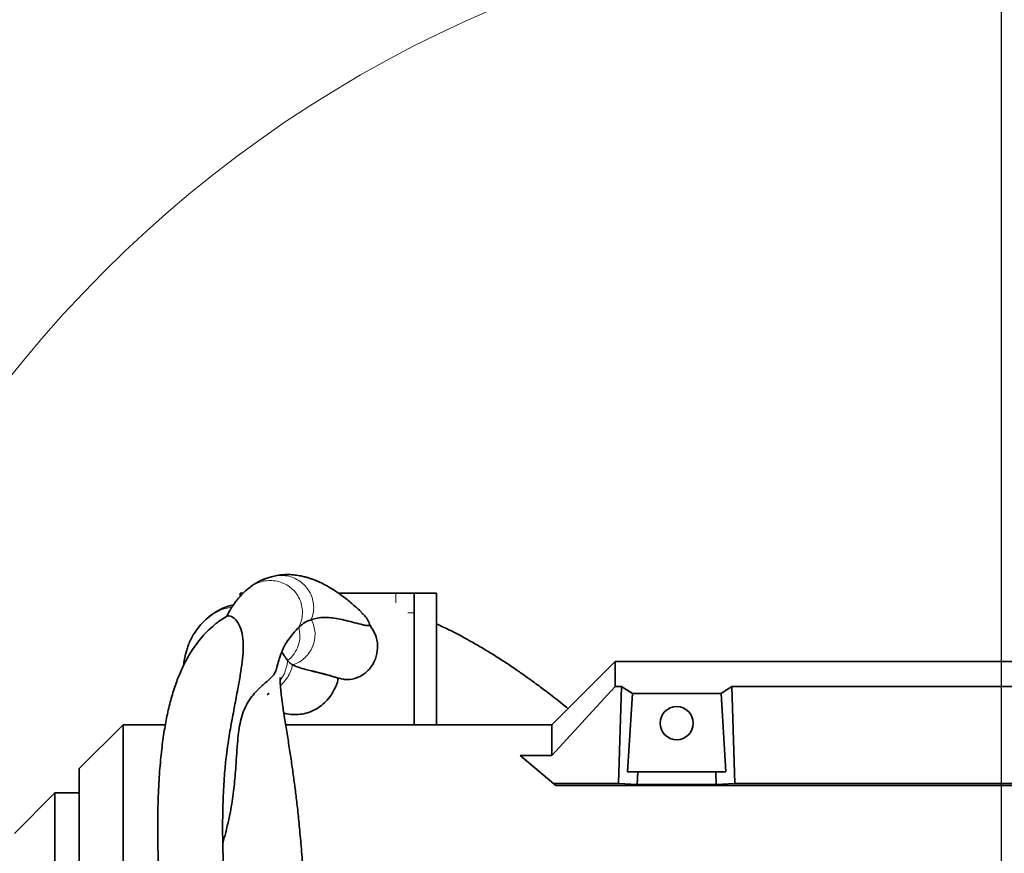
# Model space of a CAD drawing. Header units: millimetres. Extents: x 0 to 12115, y 0 to 8400.
# Tile 23 of 120: x 1787 to 2091, y 5191 to 5448. Entities that reach past the tile are written whole.
import ezdxf

# ---------------------------------------------------------------- set-up
doc = ezdxf.new("R2010")
doc.units = ezdxf.units.MM
doc.header["$LTSCALE"] = 20
doc.layers.add('SVART_TEXT', color=7, linetype='Continuous')
doc.styles.add('SLDTEXTSTYLE0', font='TXT', dxfattribs={"width": 0.605})
doc.dimstyles.new('SLDDIMSTYLE0', dxfattribs={"dimtxt": 70, "dimasz": 70, "dimexe": 0, "dimexo": 0.0625, "dimgap": 17.5, "dimtad": 1, "dimdec": 1, "dimrnd": 1e-09, "dimzin": 12, "dimdsep": 46, "dimtxsty": 'SLDTEXTSTYLE0', "dimsah": 1, "dimcen": 0.09, "dimadec": 0, "dimazin": 3, "dimtfac": 1, "dimtofl": 0, "dimtmove": 0, "dimatfit": 3, "dimfxl": 1, "dimfrac": 2, "dimtolj": 1, "dimtzin": 12, "dimarcsym": 0})

# ---------------------------------------------------------------- blocks, each defined once
blk = doc.blocks.new('_D')
at = {"layer": 'SVART_TEXT'}
for p, q in [((1437.16, 5303.19), (1437.16, 5577.82)), ((2089.66, 4907.31), (2089.66, 5577.82)), ((2089.66, 5547.82), (1437.16, 5547.82))]:
    blk.add_line(p, q, dxfattribs=at)
for points in [[(1437.16, 5547.82), (1507.16, 5537.82), (1507.16, 5557.82)], [(2089.66, 5547.82), (2019.66, 5557.82), (2019.66, 5537.82)]]:
    blk.add_solid(points, dxfattribs=at)
at = {"layer": 'SVART_TEXT', "insert": (1643.1, 5638.06), "char_height": 70, "attachment_point": 1, "style": 'SLDTEXTSTYLE0'}
blk.add_mtext('652,5', dxfattribs=at)

msp = doc.modelspace()

# ---------------------------------------------------------------- linework, layer by layer
at = {"color": 7, "linetype": 'Continuous', "lineweight": 35}
for p, q in [((1855.236676, 5270.385911), (1855.236676, 5271.316622)), ((1856.14386, 5271.316622), (1855.236676, 5271.316622)), ((1885.485943, 5271.316622), (1903.160999, 5271.316622)), ((1903.160999, 5271.316622), (1908.799155, 5271.316622)), ((1908.799155, 5265.316622), (1908.799155, 5271.316622)), ((1915.639558, 5271.316622), (1908.799155, 5271.316622)), ((1915.639558, 5265.316622), (1915.639558, 5271.316622)), ((1908.799155, 5265.316622), (1908.799155, 5230.814297)), ((1915.639558, 5265.316622), (1915.639558, 5230.814297)), ((1951.160142, 5230.814297), (1970.660142, 5250.314297)), ((1970.660142, 5250.314297), (1970.660142, 5242.603289)), ((2220.182094, 5250.314297), (1970.660142, 5250.314297)), ((1970.660142, 5242.603289), (1951.160142, 5221.394741)), ((1970.660142, 5242.603289), (1972.668886, 5242.603289)), ((1972.668886, 5242.603289), (1971.765905, 5212.760209)), ((2006.651398, 5242.603289), (2007.554379, 5212.760209)), ((2006.651398, 5242.603289), (2162.668886, 5242.603289)), ((1864.112729, 5240.592377), (1863.484407, 5240.01557)), ((1974.550846, 5216.314297), (1976.010057, 5240.427389)), ((1976.010057, 5240.427389), (2003.310227, 5240.427389)), ((2003.310227, 5240.427389), (2004.769438, 5216.314297)), ((1819.160142, 5230.814297), (1805.660142, 5217.314297)), ((1819.160142, 5230.814297), (1819.160142, 5133.637037)), ((1819.160142, 5230.814297), (1832.175282, 5230.814297)), ((1869.215296, 5230.814297), (1951.160142, 5230.814297)), ((1951.160142, 5230.814297), (1951.160142, 5221.394741)), ((1951.160142, 5221.394741), (1941.434366, 5221.394741)), ((1952.469154, 5212.135455), (1941.434366, 5221.394741)), ((1805.660142, 5217.314297), (1805.660142, 5134.378915)), ((1974.550846, 5216.314297), (1977.646946, 5216.314297)), ((1977.646946, 5216.314297), (1977.528822, 5212.410361)), ((1977.646946, 5216.314297), (2001.673338, 5216.314297)), ((2001.791462, 5212.410361), (2001.673338, 5216.314297)), ((2001.673338, 5216.314297), (2004.769438, 5216.314297)), ((1951.724601, 5212.760209), (1971.765905, 5212.760209)), ((2219.160142, 5212.135455), (1952.469154, 5212.135455)), ((1971.765905, 5212.760209), (1977.528822, 5212.410361)), ((1977.528822, 5212.410361), (2001.791462, 5212.410361)), ((2007.554379, 5212.760209), (2001.791462, 5212.410361)), ((2007.554379, 5212.760209), (2161.765905, 5212.760209)), ((1798.160142, 5209.814297), (1785.660142, 5197.314297)), ((1805.660142, 5209.814297), (1798.160142, 5209.814297)), ((1798.160142, 5130.129171), (1798.160142, 5209.814297))]:
    msp.add_line(p, q, dxfattribs=at)
at = {"color": 8, "linetype": 'Continuous', "lineweight": 18}
for p, q in [((1903.160999, 5268.316622), (1903.160999, 5271.316622)), ((1846.245098, 5264.551619), (1849.800068, 5266.399211)), ((1850.203906, 5266.539463), (1852.641963, 5266.992913)), ((1908.799155, 5265.316622), (1906.796594, 5265.316622))]:
    msp.add_line(p, q, dxfattribs=at)
at = {"color": 7, "linetype": 'Continuous', "lineweight": 18}
msp.add_circle((2080.246041, 5103.314297), 377.622321, dxfattribs=at)
at = {"color": 7, "linetype": 'Continuous', "lineweight": 35}
msp.add_circle((1989.660142, 5231.314297), 5.1, dxfattribs=at)
for centre, major_axis, start_param, end_param in [((1937.113054, 5103.314297), (13.289428, 146.801806), 5.966267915, 6.0097856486), ((2042.20723, 5103.314297), (-13.289428, 146.801806), 0.2733996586, 0.3169173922)]:
    msp.add_ellipse(centre, major_axis=major_axis, ratio=0.5742046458, start_param=start_param, end_param=end_param, dxfattribs=at)
for points, knots in [([(1892.584753, 5265.450923), (1891.697451, 5266.278465), (1889.832896, 5268.017441), (1887.165183, 5270.155369), (1884.66719, 5271.940591), (1882.534075, 5273.266284), (1880.7025, 5274.257177), (1879.295738, 5274.916667), (1878.231754, 5275.358898), (1877.453112, 5275.6544), (1876.726412, 5275.905765), (1875.916451, 5276.160273), (1874.826595, 5276.458618), (1873.369523, 5276.770696), (1871.541957, 5277.022941), (1869.440361, 5277.099487), (1867.32235, 5276.998328), (1865.846879, 5276.620164), (1865.250892, 5276.467413)], [0, 0, 0, 0, 0.1030216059, 0.2164871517, 0.3156083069, 0.4002957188, 0.4705645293, 0.5302313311, 0.5620092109, 0.590767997, 0.6165078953, 0.6406923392, 0.6752054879, 0.7226182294, 0.7828428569, 0.8557696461, 0.9417409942, 1, 1, 1, 1]), ([(1862.749155, 5275.630215), (1862.742761, 5275.633323), (1862.723622, 5275.642628), (1862.398798, 5275.55921), (1861.866437, 5275.377472), (1861.147427, 5275.061698), (1860.297661, 5274.586998), (1859.328862, 5273.968838), (1858.429848, 5273.300196), (1858.006192, 5272.985102)], [0, 0, 0, 0, 0.0711447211, 0.2129598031, 0.3764336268, 0.5495342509, 0.717243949, 0.8667526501, 1, 1, 1, 1]), ([(1865.158056, 5276.502809), (1864.699853, 5276.372543), (1863.73198, 5276.097377), (1862.685123, 5275.744474), (1862.067769, 5275.460636), (1861.852328, 5275.361585)], [0, 0, 0, 0, 0.3691988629, 0.7798673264, 1, 1, 1, 1]), ([(1858.184758, 5273.074509), (1857.876935, 5272.85314), (1856.971792, 5272.202214), (1855.698509, 5270.93803), (1854.484046, 5269.56333), (1853.629774, 5268.449659), (1852.988168, 5267.53817), (1852.394723, 5266.622742), (1851.724956, 5265.515784), (1851.303946, 5264.684794), (1851.061848, 5264.206942)], [0, 0, 0, 0, 0.1013155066, 0.2979149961, 0.4486180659, 0.5536388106, 0.6402039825, 0.7389294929, 0.8498742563, 1, 1, 1, 1]), ([(1853.124871, 5267.722226), (1852.982686, 5267.688059), (1852.519781, 5267.576823), (1851.890893, 5267.393476), (1851.257612, 5267.201319), (1850.740011, 5267.029909), (1850.309867, 5266.879122), (1849.953074, 5266.744284), (1849.64413, 5266.617264), (1849.356439, 5266.486931), (1849.061987, 5266.340388), (1848.734857, 5266.164133), (1848.353295, 5265.945431), (1847.902162, 5265.67291), (1847.372689, 5265.338333), (1846.765151, 5264.931692), (1846.076084, 5264.448225), (1845.567925, 5264.046849), (1845.33361, 5263.861773)], [0, 0, 0, 0, 0.0170755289, 0.0555919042, 0.103487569, 0.1625301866, 0.2327052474, 0.3125397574, 0.3994612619, 0.490161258, 0.5809580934, 0.6681601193, 0.7484306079, 0.8191557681, 0.8788159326, 0.9273531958, 0.9665021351, 1, 1, 1, 1]), ([(1895.252572, 5261.36469), (1894.794451, 5262.466225), (1894.1418, 5264.035503), (1892.876659, 5265.052425), (1892.499567, 5265.355531)], [0, 0, 0, 0, 0.70193728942, 1, 1, 1, 1]), ([(1851.1918, 5264.25112), (1850.632023, 5263.936068), (1849.067382, 5263.055464), (1846.817766, 5261.257752), (1844.499784, 5259.063265), (1842.579072, 5256.856344), (1840.93463, 5254.640108), (1839.508447, 5252.404071), (1838.243266, 5250.119759), (1836.862726, 5247.26205), (1835.402154, 5243.634433), (1833.961371, 5239.087488), (1832.767201, 5234.218847), (1831.788516, 5228.975961), (1830.980747, 5223.114762), (1830.344729, 5216.376913), (1829.923834, 5208.720048), (1829.759883, 5200.31835), (1829.864366, 5191.415369), (1830.17184, 5183.591561), (1830.558565, 5176.997037), (1830.938049, 5171.710522), (1831.380065, 5166.478687), (1831.852953, 5161.575133), (1832.287248, 5157.510525), (1832.646656, 5154.373177), (1832.921749, 5152.080771), (1833.154677, 5150.206558), (1833.38872, 5148.374354), (1833.703578, 5145.981366), (1834.163213, 5142.633553), (1834.796441, 5138.271238), (1835.559387, 5133.336293), (1836.404217, 5128.203742), (1837.277525, 5123.193118), (1838.538966, 5116.323071), (1840.258619, 5107.651304), (1842.190642, 5098.805471), (1843.844036, 5091.734578), (1845.149239, 5086.399088), (1846.42742, 5081.396318), (1847.591117, 5077.014452), (1848.619352, 5073.263972), (1849.635735, 5069.65647), (1850.850555, 5065.46671), (1852.397279, 5060.321391), (1854.286636, 5054.305832), (1856.419815, 5047.831553), (1858.734387, 5041.14524), (1861.207202, 5034.350891), (1863.84598, 5027.461837), (1866.479016, 5020.938966), (1868.940699, 5015.132589), (1871.042562, 5010.376163), (1872.790817, 5006.554976), (1874.087042, 5003.799497), (1875.167591, 5001.545238), (1876.289439, 4999.242899), (1877.802196, 4996.208763), (1879.725951, 4992.46457), (1882.083623, 4988.03844), (1884.914239, 4982.973587), (1887.569301, 4978.404606), (1889.355229, 4975.574228), (1889.971345, 4974.597793)], [0, 0, 0, 0, 0.0123506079, 0.0345213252, 0.0540575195, 0.0712134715, 0.0870515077, 0.1017523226, 0.1153585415, 0.1287974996, 0.1510842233, 0.1736748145, 0.1952170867, 0.216098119, 0.2384387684, 0.2627186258, 0.2890997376, 0.3171599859, 0.3454293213, 0.373840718, 0.389807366, 0.4058051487, 0.421825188, 0.4369579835, 0.4497293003, 0.4580503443, 0.4648345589, 0.4700614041, 0.4746553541, 0.4810682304, 0.4912446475, 0.5042438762, 0.5195437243, 0.5346794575, 0.5493475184, 0.5635302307, 0.5949541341, 0.6254075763, 0.6411875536, 0.657120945, 0.6723800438, 0.6853022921, 0.6958251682, 0.7055598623, 0.7172627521, 0.7330059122, 0.7513296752, 0.7709498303, 0.7910238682, 0.811532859, 0.8324554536, 0.8537678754, 0.8713539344, 0.8860869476, 0.897988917, 0.9070884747, 0.9119828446, 0.9192493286, 0.92887123, 0.9408193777, 0.9550548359, 0.9715277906, 0.9901775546, 1, 1, 1, 1]), ([(1846.250741, 5264.540761), (1846.191112, 5264.502018), (1845.592878, 5264.113327), (1844.377798, 5263.039897), (1842.790952, 5261.401591), (1841.300421, 5259.423774), (1840.261299, 5257.641851), (1839.497083, 5256.012173), (1838.923501, 5254.483526), (1838.444092, 5252.903274), (1838.014953, 5251.057417), (1837.836686, 5249.695809), (1837.752153, 5249.050143)], [0, 0, 0, 0, 0.016436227, 0.1648964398, 0.2887229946, 0.3903893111, 0.480899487, 0.570185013, 0.6585456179, 0.7455131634, 0.8793239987, 1, 1, 1, 1]), ([(1845.414288, 5263.777053), (1845.660059, 5264.075872), (1845.907138, 5264.37628), (1846.243319, 5264.550696), (1846.245098, 5264.551619)], [0, 0, 0, 0, 0.9947086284, 1, 1, 1, 1]), ([(1851.186557, 5264.259848), (1851.22985, 5264.30149), (1851.366702, 5264.433121), (1852.237026, 5264.349485), (1853.724951, 5263.451239), (1855.228359, 5261.21809), (1856.039909, 5258.217373), (1856.226295, 5254.802178), (1855.977409, 5251.153157), (1855.437357, 5247.236211), (1854.674609, 5242.840245), (1853.74127, 5237.931696), (1852.713839, 5232.442109), (1851.927826, 5228.114377), (1851.544053, 5225.544296), (1851.464439, 5225.011131)], [0, 0, 0, 0, 0.028588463, 0.0903707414, 0.1779470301, 0.2626165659, 0.349420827, 0.4315145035, 0.5142758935, 0.5983515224, 0.6827049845, 0.7798650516, 0.877405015, 0.9745675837, 1, 1, 1, 1]), ([(1877.110947, 5263.19819), (1876.864288, 5263.105843), (1876.316236, 5262.900658), (1875.72475, 5262.637472), (1875.3131, 5262.453245), (1875.07004, 5262.343317), (1874.984415, 5262.312517), (1875.021473, 5262.344302), (1875.120593, 5262.406481), (1875.217303, 5262.462466), (1875.269536, 5262.487037), (1875.245412, 5262.458746), (1875.115259, 5262.355252), (1874.859735, 5262.16042), (1874.469214, 5261.855902), (1873.942248, 5261.437963), (1873.491488, 5261.038321), (1873.285141, 5260.855375)], [0, 0, 0, 0, 0.0356774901, 0.0792719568, 0.1356508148, 0.2065269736, 0.2952202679, 0.3951572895, 0.5011092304, 0.5916127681, 0.6782916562, 0.7577271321, 0.827248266, 0.8853131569, 0.9318924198, 0.9688220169, 1, 1, 1, 1]), ([(1877.110947, 5263.19819), (1877.737914, 5263.379083), (1878.993041, 5263.741213), (1881.672451, 5263.934245), (1885.419662, 5263.568975), (1889.588717, 5262.494644), (1892.608332, 5261.674577), (1894.258744, 5261.325337), (1894.92092, 5261.351557), (1895.252572, 5261.36469)], [0, 0, 0, 0, 0.1183954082, 0.2370161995, 0.4754127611, 0.7376234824, 0.8686036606, 0.934190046, 1, 1, 1, 1]), ([(1869.584005, 5256.364056), (1870.23403, 5257.273162), (1871.556138, 5259.122221), (1872.702412, 5260.271248), (1873.28511, 5260.855346)], [0, 0, 0, 0, 0.49165882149, 1, 1, 1, 1]), ([(1895.252572, 5261.36469), (1895.852173, 5260.457027), (1897.063876, 5258.62278), (1897.686124, 5255.244481), (1897.291184, 5251.841252), (1895.841409, 5248.755718), (1893.514315, 5246.3453), (1890.585109, 5244.943857), (1888.164258, 5244.600696), (1886.882076, 5244.878577), (1886.633462, 5244.932458)], [0, 0, 0, 0, 0.1353784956, 0.2735791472, 0.4122014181, 0.5511928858, 0.690178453, 0.8287827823, 0.9668010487, 1, 1, 1, 1]), ([(1956.175809, 5235.829964), (1956.009664, 5235.966678), (1955.005045, 5236.793347), (1953.253584, 5238.183482), (1951.016173, 5239.933311), (1949.052787, 5241.431779), (1947.205595, 5242.81509), (1945.243267, 5244.255727), (1942.854824, 5245.968327), (1939.996347, 5247.955949), (1936.737371, 5250.136977), (1933.239805, 5252.376073), (1929.572142, 5254.612014), (1924.980642, 5257.246833), (1920.345726, 5259.741015), (1916.917787, 5261.298303), (1915.639558, 5261.878994)], [0, 0, 0, 0, 0.0126169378, 0.0762903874, 0.1327447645, 0.1820528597, 0.2247233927, 0.2722328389, 0.3295258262, 0.4036144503, 0.4859405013, 0.5722704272, 0.662347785, 0.7558968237, 0.9089774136, 1, 1, 1, 1]), ([(1866.507226, 5248.430883), (1866.552727, 5248.62345), (1866.78314, 5249.598597), (1867.16642, 5250.857878), (1867.635522, 5252.27548), (1868.042298, 5253.349342), (1868.443726, 5254.294171), (1868.878829, 5255.190499), (1869.266991, 5255.889606), (1869.48592, 5256.208865), (1869.589419, 5256.359794)], [0, 0, 0, 0, 0.04501168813, 0.22793647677, 0.35142248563, 0.47344893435, 0.59564011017, 0.71846335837, 0.86690384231, 1, 1, 1, 1]), ([(1867.98641, 5253.181858), (1868.270405, 5252.792097), (1868.959181, 5251.846804), (1869.433428, 5251.056144), (1869.767395, 5250.64414), (1869.832443, 5250.563893)], [0, 0, 0, 0, 0.3610010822, 0.8755409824, 1, 1, 1, 1]), ([(1871.444906, 5249.232131), (1871.339304, 5249.292299), (1871.109048, 5249.423489), (1870.853686, 5249.587304), (1870.666452, 5249.709613), (1870.547121, 5249.789344), (1870.488442, 5249.826764), (1870.480747, 5249.827512), (1870.509647, 5249.801117), (1870.558, 5249.760433), (1870.607207, 5249.720256), (1870.638956, 5249.696061), (1870.636886, 5249.702509), (1870.588129, 5249.752626), (1870.48454, 5249.855603), (1870.32289, 5250.020657), (1870.103764, 5250.248709), (1869.917748, 5250.464797), (1869.832443, 5250.563893)], [0, 0, 0, 0, 0.0321521, 0.0701047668, 0.1175425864, 0.1760923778, 0.2456355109, 0.3246505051, 0.4105635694, 0.5000997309, 0.5896334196, 0.6755387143, 0.7545396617, 0.8240611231, 0.8825805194, 0.9299796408, 0.9678891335, 1, 1, 1, 1]), ([(1849.861892, 5194.295521), (1850.163029, 5195.423826), (1851.194095, 5199.287045), (1852.479383, 5205.162048), (1853.402424, 5211.926073), (1853.958998, 5218.767912), (1854.330978, 5225.519008), (1855.012334, 5231.067261), (1856.092979, 5234.817619), (1857.288937, 5237.36837), (1858.768316, 5239.54573), (1860.773904, 5241.813236), (1863.093713, 5243.828127), (1865.054241, 5245.515611), (1866.07907, 5246.910925), (1866.34797, 5247.961538), (1866.469758, 5248.437373)], [0, 0, 0, 0, 0.0406863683, 0.1393065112, 0.2201616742, 0.301457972, 0.4105673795, 0.497773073, 0.5422507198, 0.5872769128, 0.6308929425, 0.6750179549, 0.7551989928, 0.8373635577, 0.9263401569, 1, 1, 1, 1]), ([(1871.444906, 5249.232131), (1871.985636, 5248.987886), (1873.067798, 5248.499078), (1875.229183, 5247.931623), (1877.10022, 5247.393471), (1878.823881, 5246.98008), (1880.371079, 5246.603837), (1881.729248, 5246.255018), (1883.413401, 5245.768795), (1884.805043, 5245.356798), (1885.502635, 5245.150275)], [0, 0, 0, 0, 0.1923759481, 0.3850017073, 0.5378363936, 0.6907168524, 0.7675204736, 0.8444238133, 0.9220140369, 1, 1, 1, 1]), ([(1876.266213, 5247.626778), (1877.271802, 5247.403325), (1879.448706, 5246.919593), (1882.900806, 5245.968718), (1885.37828, 5245.246463), (1886.623536, 5244.883435)], [0, 0, 0, 0, 0.2992280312, 0.6477703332, 1, 1, 1, 1]), ([(1948.560142, 5004.83781), (1947.179147, 5005.876962), (1944.060109, 5008.223931), (1939.570835, 5011.824578), (1935.157699, 5015.514216), (1931.200846, 5018.987638), (1926.372766, 5023.43336), (1920.860832, 5028.894026), (1915.703425, 5034.577603), (1911.851852, 5039.269628), (1909.007767, 5043.023442), (1906.180026, 5047.058075), (1903.404307, 5051.389826), (1900.59494, 5056.2207), (1897.84182, 5061.460189), (1895.030197, 5067.468676), (1892.073804, 5074.660833), (1889.288546, 5082.518258), (1886.859392, 5090.450631), (1884.95881, 5097.472266), (1883.478833, 5103.541796), (1882.297595, 5108.836076), (1881.310538, 5113.671459), (1880.454487, 5118.324118), (1879.701018, 5122.946997), (1879.056358, 5127.477373), (1878.502953, 5131.973652), (1878.023346, 5136.498825), (1877.578972, 5141.35872), (1877.141815, 5146.863847), (1876.68528, 5153.338783), (1876.222017, 5160.487902), (1875.741496, 5168.182937), (1875.238506, 5176.14919), (1874.705444, 5184.095162), (1874.149658, 5191.521488), (1873.590157, 5198.065113), (1873.016886, 5203.75882), (1872.440266, 5208.738395), (1871.848093, 5213.384458), (1871.217085, 5217.942196), (1870.508141, 5222.689771), (1869.737907, 5227.552034), (1868.980966, 5232.241998), (1868.351127, 5236.36206), (1867.938597, 5239.499956), (1867.737073, 5241.332751), (1867.625931, 5242.55699), (1867.564078, 5243.395905), (1867.524944, 5244.140982), (1867.50897, 5244.876138), (1867.527534, 5245.350532), (1867.521602, 5245.37158), (1867.519135, 5245.380334)], [0, 0, 0, 0, 0.0160815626, 0.036320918, 0.0537258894, 0.0700338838, 0.0859196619, 0.1158558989, 0.1440980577, 0.1605536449, 0.1755466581, 0.1906505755, 0.2094173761, 0.226869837, 0.2467681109, 0.2692054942, 0.29422468, 0.3260533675, 0.3547746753, 0.3802428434, 0.4023491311, 0.4210453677, 0.4383133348, 0.4553887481, 0.4719456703, 0.4884437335, 0.5048953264, 0.5212862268, 0.5382080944, 0.5583547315, 0.5819645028, 0.6088850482, 0.6356868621, 0.6647202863, 0.6944445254, 0.7214156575, 0.7455389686, 0.7669623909, 0.7859128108, 0.8030129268, 0.8213946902, 0.8414629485, 0.863118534, 0.8855445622, 0.905623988, 0.9234097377, 0.9393271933, 0.9466410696, 0.9543037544, 0.963930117, 0.9753303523, 0.989739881, 1, 1, 1, 1]), ([(1885.502635, 5245.150275), (1885.269999, 5244.358068), (1884.794383, 5242.738431), (1883.599858, 5240.466631), (1882.072664, 5238.428579), (1880.230515, 5236.708739), (1878.199437, 5235.393352), (1875.988395, 5234.47392), (1873.714267, 5233.970719), (1871.391371, 5233.915152), (1869.690351, 5234.082919), (1868.802363, 5234.387002), (1868.655044, 5234.437449)], [0, 0, 0, 0, 0.10706225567, 0.21888478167, 0.33415008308, 0.4425521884, 0.55429449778, 0.65945858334, 0.76774613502, 0.87175837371, 0.97872458, 1, 1, 1, 1]), ([(1851.034565, 5171.694406), (1850.930641, 5172.909517), (1850.574497, 5177.073653), (1850.156201, 5184.206566), (1849.830026, 5192.912354), (1849.766803, 5201.266881), (1849.950365, 5208.997657), (1850.357228, 5215.660049), (1850.868562, 5220.981538), (1851.284667, 5223.802957), (1851.462891, 5225.011408)], [0, 0, 0, 0, 0.0612336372, 0.2098451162, 0.3657066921, 0.5162137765, 0.6614861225, 0.8018110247, 0.9151130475, 1, 1, 1, 1])]:
    msp.add_open_spline(points, degree=3, knots=knots, dxfattribs=at)
at = {"color": 8, "linetype": 'Continuous', "lineweight": 18}
for points, knots in [([(1873.285141, 5260.855375), (1873.566514, 5261.512666), (1874.128191, 5262.82475), (1874.431836, 5264.958089), (1874.31255, 5267.095533), (1873.731894, 5269.161566), (1872.708004, 5271.046312), (1871.299364, 5272.664778), (1869.573372, 5273.943246), (1867.610072, 5274.821173), (1865.504246, 5275.253939), (1863.353973, 5275.242089), (1861.264089, 5274.780518), (1859.501092, 5274.054775), (1858.562051, 5273.346042), (1858.190832, 5273.065868)], [0, 0, 0, 0, 0.0792686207, 0.1582360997, 0.2371509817, 0.3160631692, 0.3949580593, 0.4738898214, 0.5529253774, 0.6320954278, 0.7112715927, 0.7903878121, 0.8694254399, 0.9483816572, 1, 1, 1, 1]), ([(1865.171503, 5276.454549), (1865.421382, 5276.530754), (1866.352768, 5276.814799), (1868.060361, 5276.869815), (1870.183342, 5276.604583), (1872.20669, 5275.877537), (1874.03373, 5274.757043), (1875.587155, 5273.279393), (1876.791114, 5271.50496), (1877.578087, 5269.506069), (1877.904417, 5267.385948), (1877.795814, 5265.229311), (1877.339281, 5263.875364), (1877.110947, 5263.19819)], [0, 0, 0, 0, 0.0354123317, 0.1319941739, 0.2285444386, 0.3249969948, 0.4213495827, 0.517622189, 0.6138840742, 0.710263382, 0.8067551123, 0.9033488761, 1, 1, 1, 1]), ([(1849.800068, 5266.399211), (1849.885643, 5266.429847), (1850.019813, 5266.47788), (1850.154958, 5266.523089), (1850.203906, 5266.539463)], [0, 0, 0, 0, 0.6378091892, 1, 1, 1, 1]), ([(1877.110947, 5263.19819), (1877.409183, 5262.547851), (1878.006171, 5261.246045), (1878.331168, 5259.10364), (1878.209521, 5256.951705), (1877.607396, 5254.878494), (1876.562672, 5252.992828), (1875.140442, 5251.381216), (1873.425648, 5250.065289), (1872.105636, 5249.510053), (1871.444906, 5249.232131)], [0, 0, 0, 0, 0.124895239, 0.2500069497, 0.375170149, 0.5002434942, 0.625059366, 0.7498525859, 0.8747892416, 1, 1, 1, 1]), ([(1869.832443, 5250.563893), (1870.530941, 5251.223847), (1871.927703, 5252.543534), (1873.215578, 5255.154814), (1873.797431, 5258.014871), (1873.455907, 5259.908528), (1873.285141, 5260.855375)], [0, 0, 0, 0, 0.2499953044, 0.4999063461, 0.7499484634, 1, 1, 1, 1]), ([(1869.832443, 5250.563893), (1869.578599, 5249.135386), (1869.188866, 5246.942163), (1867.953032, 5245.112052), (1867.522131, 5244.473942)], [0, 0, 0, 0, 0.6513276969, 1, 1, 1, 1]), ([(1867.608351, 5242.827238), (1868.379391, 5243.644695), (1870.121624, 5245.491812), (1870.971275, 5247.893392), (1871.444906, 5249.232131)], [0, 0, 0, 0, 0.442558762, 1, 1, 1, 1])]:
    msp.add_open_spline(points, degree=3, knots=knots, dxfattribs=at)

# ---------------------------------------------------------------- dimensions: what is measured, and where the dimension line sits
at = {"layer": 'SVART_TEXT'}
dim = msp.add_linear_dim(base=(1437.160142, 5547.822785), p1=(2089.660142, 4903.314297), p2=(1437.160142, 5299.191628), dimstyle='SLDDIMSTYLE0', dxfattribs=at)
dim.commit()
dim.dimension.update_dxf_attribs({"geometry": '_D', "text_midpoint": (1763.410142, 5547.822785), "dimtype": 160})

doc.saveas('drawing.dxf')
